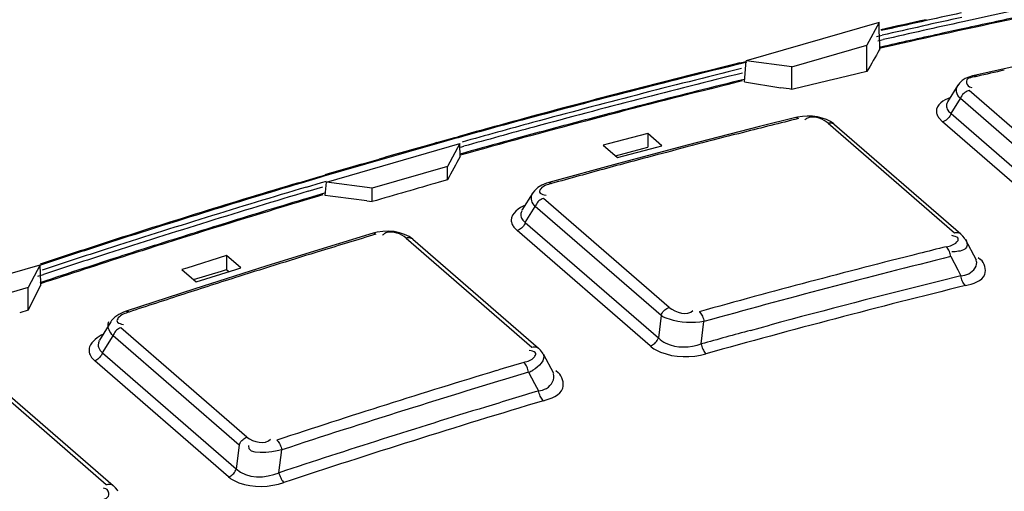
# Model space of a CAD drawing. Header units: inches. Extents: x 0 to 117, y 0 to 83.
# Tile 40 of 59: x 98.403 to 98.983, y 29.695 to 29.972. Entities that reach past the tile are written whole.
import ezdxf

# ---------------------------------------------------------------- set-up
doc = ezdxf.new("R2010")
doc.units = ezdxf.units.IN
doc.header["$LTSCALE"] = 6.431102
doc.header["$MEASUREMENT"] = 0
doc.layers.get('0').update_dxf_attribs({"linetype": 'CONTINUOUS'})

msp = doc.modelspace()

# ---------------------------------------------------------------- linework, layer by layer
at = {"color": 7, "linetype": 'CONTINUOUS'}
for p, q in [((98.90902, 29.97059), (98.8306, 29.94795)), ((98.90902, 29.97059), (98.90181, 29.95714)), ((98.90909, 29.96581), (98.90902, 29.97059)), ((98.90933, 29.95731), (98.90909, 29.96581)), ((98.95644, 29.96637), (98.94643, 29.96418)), ((98.95925, 29.96698), (98.95644, 29.96637)), ((98.90754, 29.96227), (98.91083, 29.96303)), ((98.90814, 29.95967), (98.91144, 29.96042)), ((98.85749, 29.94435), (98.90181, 29.95714)), ((98.90181, 29.94164), (98.90181, 29.95714)), ((98.91229, 29.95654), (98.90906, 29.9558)), ((98.91234, 29.95593), (98.90921, 29.95521)), ((98.82697, 29.94668), (98.83072, 29.9476)), ((98.82969, 29.93566), (98.8306, 29.94795)), ((98.85749, 29.94435), (98.8306, 29.94795)), ((99.0054, 29.9483), (98.96498, 29.93936)), ((98.83085, 29.94708), (98.82711, 29.94617)), ((98.85749, 29.93115), (98.85749, 29.94435)), ((98.90181, 29.94164), (98.89689, 29.9405)), ((98.82969, 29.93566), (98.8511, 29.93214)), ((98.95539, 29.9336), (98.9492, 29.92378)), ((98.95631, 29.9348), (98.9553, 29.93347)), ((99.03587, 29.86655), (98.962, 29.93052)), ((98.9623, 29.93262), (98.96357, 29.93228)), ((98.95136, 29.91691), (98.95688, 29.92569)), ((99.03075, 29.86171), (98.95688, 29.92569)), ((98.76662, 29.92118), (98.7646, 29.92066)), ((98.76853, 29.92167), (98.76662, 29.92118)), ((98.77474, 29.92327), (98.76853, 29.92167)), ((98.74823, 29.91574), (98.73588, 29.91248)), ((98.74196, 29.91475), (98.73992, 29.91421)), ((98.74797, 29.91633), (98.74196, 29.91475)), ((98.75462, 29.91741), (98.74823, 29.91574)), ((98.85981, 29.9145), (98.83856, 29.90919)), ((98.87541, 29.91424), (98.87262, 29.9149)), ((98.94436, 29.91418), (98.94625, 29.91208)), ((98.94983, 29.91833), (98.95136, 29.91691)), ((98.95136, 29.91691), (99.02933, 29.84938)), ((98.83856, 29.90919), (98.79661, 29.89844)), ((98.87905, 29.91118), (98.95342, 29.84678)), ((98.88269, 29.91047), (98.95706, 29.84607)), ((99.02423, 29.84455), (98.94625, 29.91208)), ((98.65043, 29.90037), (98.65886, 29.90273)), ((98.65886, 29.90273), (98.66075, 29.90325)), ((98.66082, 29.90268), (98.65903, 29.90218)), ((98.70654, 29.9053), (98.69431, 29.90197)), ((98.77261, 29.90521), (98.74925, 29.89904)), ((98.77261, 29.90521), (98.77261, 29.89702)), ((98.78101, 29.89794), (98.77261, 29.90521)), ((98.58341, 29.87659), (98.66183, 29.89923)), ((98.64832, 29.89977), (98.65043, 29.90037)), ((98.66183, 29.89923), (98.65462, 29.88578)), ((98.66217, 29.89127), (98.66183, 29.89923)), ((98.66244, 29.89713), (98.66423, 29.89763)), ((98.74925, 29.89904), (98.74632, 29.8983)), ((98.74632, 29.8983), (98.75472, 29.89103)), ((98.75363, 29.89197), (98.76969, 29.89631)), ((98.79661, 29.89844), (98.75466, 29.88732)), ((98.75472, 29.89103), (98.77808, 29.89721)), ((98.76969, 29.89631), (98.77261, 29.89702)), ((98.77808, 29.89721), (98.78101, 29.89794)), ((98.60611, 29.88771), (98.61443, 29.89012)), ((98.66351, 29.89346), (98.6617, 29.89295)), ((98.66857, 29.89487), (98.66351, 29.89346)), ((98.60399, 29.8871), (98.60611, 29.88771)), ((98.65462, 29.88578), (98.6103, 29.87299)), ((98.65462, 29.87784), (98.65462, 29.88578)), ((98.75466, 29.88732), (98.71427, 29.87627)), ((98.56693, 29.87618), (98.57929, 29.87986)), ((98.57946, 29.87928), (98.56831, 29.87597)), ((98.57929, 29.87986), (98.58225, 29.88073)), ((98.58241, 29.88016), (98.57946, 29.87928)), ((98.57148, 29.87366), (98.58032, 29.87628)), ((98.57247, 29.87114), (98.58107, 29.87369)), ((98.58032, 29.87628), (98.58327, 29.87716)), ((98.5825, 29.86866), (98.58341, 29.87659)), ((98.6103, 29.87299), (98.58341, 29.87659)), ((98.6103, 29.86505), (98.6103, 29.87299)), ((98.65462, 29.87784), (98.6497, 29.87644)), ((98.58213, 29.87), (98.57252, 29.86714)), ((98.70492, 29.87023), (98.69851, 29.85995)), ((98.70438, 29.869), (98.70495, 29.87005)), ((98.78531, 29.80275), (98.71118, 29.86695)), ((98.71169, 29.86906), (98.71273, 29.86881)), ((98.60708, 29.86547), (98.6103, 29.86505)), ((98.70045, 29.85276), (98.70633, 29.86219)), ((98.78046, 29.79799), (98.70633, 29.86219)), ((98.69836, 29.85972), (98.69819, 29.85942)), ((98.51908, 29.85088), (98.51678, 29.85017)), ((98.52469, 29.85261), (98.51908, 29.85088)), ((98.6937, 29.85005), (98.69561, 29.848)), ((98.69897, 29.85414), (98.70045, 29.85276)), ((98.70045, 29.85276), (98.77889, 29.78482)), ((98.49838, 29.8437), (98.48865, 29.84063)), ((98.49836, 29.84441), (98.49274, 29.84264)), ((98.50739, 29.84652), (98.49838, 29.8437)), ((98.61083, 29.84641), (98.56858, 29.83357)), ((98.6132, 29.84701), (98.61083, 29.84641)), ((98.61649, 29.8475), (98.6132, 29.84701)), ((98.6264, 29.84677), (98.62319, 29.84739)), ((98.6302, 29.84358), (98.70433, 29.77938)), ((98.77406, 29.78006), (98.69561, 29.848)), ((98.95311, 29.84474), (98.95189, 29.84507)), ((98.49274, 29.84264), (98.49043, 29.84191)), ((98.63411, 29.84294), (98.70824, 29.77874)), ((98.95971, 29.84288), (98.96619, 29.83069)), ((98.52444, 29.83329), (98.50107, 29.82597)), ((98.52444, 29.83329), (98.52444, 29.82516)), ((98.53283, 29.82602), (98.52444, 29.83329)), ((98.56858, 29.83357), (98.54761, 29.82706)), ((98.9512, 29.83269), (98.95533, 29.82491)), ((98.95374, 29.83559), (98.95189, 29.8355)), ((98.96744, 29.83214), (98.96882, 29.83095)), ((98.33621, 29.80523), (98.41463, 29.82787)), ((98.41463, 29.82787), (98.40743, 29.81443)), ((98.41496, 29.81725), (98.41463, 29.82787)), ((98.45545, 29.83073), (98.44317, 29.82675)), ((98.50107, 29.82597), (98.49815, 29.82501)), ((98.54761, 29.82706), (98.50566, 29.81376)), ((98.52991, 29.82507), (98.53283, 29.82602)), ((98.41322, 29.82109), (98.41654, 29.82219)), ((98.49815, 29.82501), (98.50655, 29.81774)), ((98.50496, 29.81911), (98.52151, 29.8242)), ((98.50655, 29.81774), (98.52991, 29.82507)), ((98.52151, 29.8242), (98.52444, 29.82516)), ((98.52444, 29.82516), (98.52603, 29.82378)), ((98.95719, 29.82142), (98.94468, 29.81832)), ((98.95533, 29.82491), (98.95719, 29.82142)), ((98.40743, 29.81443), (98.3631, 29.80163)), ((98.40743, 29.80123), (98.41488, 29.81592)), ((98.40743, 29.80123), (98.40743, 29.81443)), ((98.41781, 29.81841), (98.41446, 29.8173)), ((98.41798, 29.81774), (98.41482, 29.81669)), ((98.50566, 29.81376), (98.4653, 29.80061)), ((98.40743, 29.80123), (98.4025, 29.79957)), ((98.78046, 29.79799), (98.77889, 29.78482)), ((98.45618, 29.79431), (98.44954, 29.78354)), ((98.4546, 29.79306), (98.45513, 29.79439)), ((98.46259, 29.79299), (98.46362, 29.79276)), ((98.8042, 29.78124), (98.80577, 29.79448)), ((98.83323, 29.78925), (98.84457, 29.79232)), ((98.45126, 29.77601), (98.4575, 29.78613)), ((98.53187, 29.72173), (98.4575, 29.78613)), ((98.53646, 29.72641), (98.46209, 29.79082)), ((98.44939, 29.78329), (98.4492, 29.78296)), ((98.44905, 29.77889), (98.44983, 29.77738)), ((98.44983, 29.77738), (98.45126, 29.77601)), ((98.45126, 29.77601), (98.53016, 29.70768)), ((98.70402, 29.77718), (98.70278, 29.77747)), ((98.70948, 29.77752), (98.70824, 29.77874)), ((98.71098, 29.77538), (98.71704, 29.76401)), ((98.44483, 29.77334), (98.44669, 29.77133)), ((98.52559, 29.703), (98.44669, 29.77133)), ((98.37964, 29.7624), (98.4535, 29.69843)), ((98.70241, 29.76464), (98.70592, 29.75807)), ((98.71721, 29.7637), (98.7172, 29.76371)), ((98.71847, 29.76566), (98.71989, 29.76443)), ((98.38381, 29.76185), (98.45768, 29.69788)), ((98.70592, 29.75807), (98.70832, 29.75357)), ((98.53187, 29.72173), (98.53016, 29.70768)), ((98.55532, 29.70541), (98.55697, 29.71888)), ((98.4532, 29.69606), (98.45194, 29.69632)), ((98.45898, 29.69659), (98.45768, 29.69788))]:
    msp.add_line(p, q, dxfattribs=at)
for points in [[(98.96499, 29.93936), (98.96407, 29.93914), (98.96182, 29.93841), (98.95975, 29.93746), (98.9579, 29.93627), (98.95631, 29.9348)], [(98.96499, 29.93936), (98.96538, 29.93939), (98.96578, 29.9393), (98.96619, 29.9391), (98.9666, 29.9388)], [(98.962, 29.93052), (98.96145, 29.93036), (98.96085, 29.93012), (98.9602, 29.92979), (98.95951, 29.92932), (98.95882, 29.92873), (98.9582, 29.92805), (98.95766, 29.92731), (98.95722, 29.92652), (98.95688, 29.92569)], [(98.86376, 29.91519), (98.86096, 29.91476), (98.85981, 29.9145)], [(98.86144, 29.91394), (98.86105, 29.91423), (98.86065, 29.91443), (98.86026, 29.91453), (98.8599, 29.91452), (98.85981, 29.9145)], [(98.87262, 29.9149), (98.86965, 29.91528), (98.86667, 29.91537), (98.86376, 29.91519)], [(98.88225, 29.91085), (98.88027, 29.9122), (98.87797, 29.91334), (98.87541, 29.91424)], [(98.95136, 29.91691), (98.95105, 29.91615), (98.95066, 29.91542), (98.95019, 29.91473), (98.94965, 29.9141), (98.94906, 29.91354), (98.94841, 29.91304), (98.94771, 29.91263), (98.94699, 29.9123), (98.94625, 29.91208)], [(98.88269, 29.91047), (98.88259, 29.91056), (98.88211, 29.91088), (98.88158, 29.91111), (98.881, 29.91127), (98.88038, 29.91133), (98.87972, 29.9113), (98.87905, 29.91118)], [(98.71427, 29.87627), (98.71304, 29.8759), (98.71029, 29.87478), (98.70788, 29.87332), (98.70586, 29.87148), (98.70491, 29.87021)], [(98.71427, 29.87627), (98.71435, 29.87629), (98.71471, 29.87631), (98.71509, 29.87622), (98.7155, 29.87602), (98.71591, 29.87571)], [(98.71118, 29.86695), (98.71047, 29.86671), (98.70978, 29.86637), (98.70912, 29.86595), (98.70851, 29.86546), (98.70794, 29.8649), (98.70743, 29.86429), (98.70699, 29.86362), (98.70662, 29.86292), (98.70633, 29.86219)], [(98.70045, 29.85276), (98.70016, 29.85203), (98.69979, 29.85133), (98.69935, 29.85066), (98.69884, 29.85005), (98.69828, 29.8495), (98.69767, 29.84901), (98.69701, 29.84859), (98.69632, 29.84825), (98.69561, 29.848)], [(98.61247, 29.84585), (98.61208, 29.84615), (98.61169, 29.84635), (98.61132, 29.84645), (98.61097, 29.84644), (98.61083, 29.84641)], [(98.62319, 29.84739), (98.61985, 29.84763), (98.61649, 29.8475)], [(98.63414, 29.84291), (98.632, 29.84447), (98.62936, 29.84579), (98.6264, 29.84677)], [(98.63411, 29.84294), (98.63394, 29.84307), (98.63343, 29.84339), (98.63287, 29.84362), (98.63226, 29.84376), (98.6316, 29.8438), (98.63091, 29.84374), (98.6302, 29.84358)], [(98.95342, 29.84678), (98.95409, 29.8469), (98.95475, 29.84692), (98.95537, 29.84686), (98.95595, 29.84671), (98.95648, 29.84647), (98.95696, 29.84615), (98.95706, 29.84607)], [(98.95978, 29.84274), (98.95928, 29.84359), (98.95835, 29.8448), (98.95724, 29.84591), (98.95706, 29.84607)], [(98.95038, 29.83571), (98.95008, 29.83638), (98.94974, 29.83701), (98.94937, 29.83759), (98.94897, 29.83808), (98.94856, 29.83849)], [(98.9512, 29.83269), (98.95107, 29.83345), (98.95088, 29.83423), (98.95065, 29.83499), (98.95038, 29.83571)], [(98.95983, 29.81562), (98.95942, 29.81602), (98.95903, 29.8165), (98.95867, 29.81706), (98.95833, 29.81769), (98.95802, 29.81836), (98.95775, 29.81908), (98.95752, 29.81984), (98.95733, 29.82063), (98.95719, 29.82142)], [(98.78046, 29.79799), (98.78075, 29.79872), (98.78112, 29.79942), (98.78156, 29.80009), (98.78207, 29.8007), (98.78264, 29.80126), (98.78325, 29.80175), (98.78391, 29.80217), (98.7846, 29.80251), (98.78531, 29.80275)], [(98.4653, 29.80061), (98.4636, 29.79999), (98.4609, 29.79866), (98.45858, 29.79702), (98.45669, 29.79503), (98.45616, 29.79427)], [(98.4653, 29.80061), (98.46542, 29.80065), (98.46576, 29.80066), (98.46614, 29.80056), (98.46654, 29.80036), (98.46695, 29.80006)], [(98.80303, 29.80026), (98.80342, 29.79988), (98.80381, 29.7994), (98.80419, 29.79884), (98.80454, 29.79823), (98.80485, 29.79757), (98.80514, 29.79685), (98.8054, 29.79608), (98.80561, 29.79528), (98.80577, 29.79448)], [(98.46209, 29.79082), (98.46141, 29.79055), (98.46076, 29.7902), (98.46014, 29.78977), (98.45956, 29.78929), (98.45903, 29.78874), (98.45855, 29.78815), (98.45813, 29.78751), (98.45778, 29.78683), (98.4575, 29.78613)], [(98.70433, 29.77938), (98.70504, 29.77954), (98.70573, 29.7796), (98.70639, 29.77956), (98.707, 29.77942), (98.70756, 29.77919), (98.70807, 29.77888), (98.70824, 29.77874)], [(98.77406, 29.78006), (98.77476, 29.78031), (98.77545, 29.78065), (98.77611, 29.78107), (98.77672, 29.78156), (98.77728, 29.78212), (98.77779, 29.78273), (98.77824, 29.78339), (98.77861, 29.7841), (98.77889, 29.78482)], [(98.8042, 29.78124), (98.80435, 29.78047), (98.80455, 29.7797), (98.8048, 29.77895), (98.80508, 29.77824), (98.8054, 29.77757), (98.80574, 29.77695), (98.80612, 29.77638), (98.80652, 29.77588), (98.80694, 29.77547)], [(98.45126, 29.77601), (98.45099, 29.77531), (98.45064, 29.77463), (98.45022, 29.77399), (98.44974, 29.7734), (98.44921, 29.77286), (98.44864, 29.77237), (98.44801, 29.77195), (98.44736, 29.7716), (98.44669, 29.77133)], [(98.71096, 29.7754), (98.71057, 29.77608), (98.70948, 29.77752)], [(98.70116, 29.7683), (98.7008, 29.76893), (98.70041, 29.7695), (98.70001, 29.77), (98.6996, 29.7704)], [(98.70241, 29.76464), (98.70224, 29.7654), (98.70203, 29.76617), (98.70177, 29.76692), (98.70148, 29.76764), (98.70116, 29.7683)], [(98.71113, 29.74781), (98.71072, 29.74821), (98.71033, 29.74869), (98.70995, 29.74925), (98.70959, 29.74987), (98.70927, 29.75054), (98.70897, 29.75125), (98.70871, 29.75201), (98.70849, 29.75278), (98.70832, 29.75357)], [(98.53187, 29.72173), (98.53215, 29.72242), (98.5325, 29.7231), (98.53292, 29.72374), (98.5334, 29.72434), (98.53393, 29.72488), (98.53451, 29.72537), (98.53513, 29.72579), (98.53578, 29.72614), (98.53646, 29.72641)], [(98.55407, 29.72461), (98.55446, 29.72422), (98.55486, 29.72375), (98.55524, 29.7232), (98.55561, 29.72259), (98.55594, 29.72193), (98.55625, 29.72122), (98.55654, 29.72045), (98.55678, 29.71967), (98.55697, 29.71888)], [(98.52559, 29.703), (98.52626, 29.70327), (98.52691, 29.70362), (98.52753, 29.70405), (98.52811, 29.70453), (98.52864, 29.70507), (98.52912, 29.70567), (98.52953, 29.70631), (98.52988, 29.70698), (98.53016, 29.70768)], [(98.55532, 29.70541), (98.55551, 29.70465), (98.55575, 29.70389), (98.55602, 29.70315), (98.55632, 29.70244), (98.55666, 29.70178), (98.55702, 29.70116), (98.55742, 29.70059), (98.55782, 29.7001), (98.55824, 29.69969)], [(98.4535, 29.69843), (98.45405, 29.69859), (98.45466, 29.6987), (98.4553, 29.69874), (98.45599, 29.69867), (98.45668, 29.69848), (98.45731, 29.69816), (98.45768, 29.69788)], [(98.46041, 29.69453), (98.46009, 29.6951), (98.45898, 29.69659)]]:
    msp.add_lwpolyline(points, dxfattribs=at)
for centre, radius, start, end in [((100.06411, 24.92204), 5.16855, 101.53838, 102.35402), ((100.03666, 24.98894), 5.10319, 102.44828, 102.75373), ((100.03656, 24.99571), 5.09605, 102.22732, 102.76936), ((100.0731, 24.87799), 5.21617, 102.34682, 102.87476), ((100.07628, 24.86625), 5.22566, 102.35348, 102.87991), ((100.03646, 25.01847), 5.06381, 101.93942, 102.82597), ((100.03479, 25.0222), 5.06041, 101.88371, 102.27126), ((100.04395, 24.98033), 5.10326, 102.41919, 102.81193), ((104.55852, 26.67995), 6.5297, 149.901361, 150.03195), ((98.74665, 29.95405), 0.16271, 0.04152, 1.14609), ((100.06934, 24.85236), 5.24363, 103.70531, 105.09392), ((100.07132, 24.84999), 5.24586, 103.72015, 105.10808), ((100.11126, 24.71913), 5.37956, 103.80276, 105.15576), ((100.10577, 24.88366), 5.1819, 102.51617, 102.6995), ((100.1124, 24.71594), 5.38024, 103.8063, 105.15863), ((100.06526, 24.89312), 5.19243, 103.78016, 104.62047), ((100.06997, 24.87054), 5.2161, 103.75845, 104.3777), ((100.06838, 24.91625), 5.15902, 103.12503, 103.57476), ((98.77684, 29.43493), 0.50273, 80.76885, 81.50541), ((100.07981, 24.83206), 5.25581, 104.49175, 104.67907), ((100.08861, 24.78016), 5.31836, 105.09185, 105.57377), ((100.09063, 24.77774), 5.32065, 105.10601, 105.58858), ((100.08753, 24.80277), 5.28611, 104.76969, 105.14415), ((100.10752, 24.87754), 5.18826, 103.89692, 104.08088), ((98.86879, 29.91), 0.00471, 129.12659, 139.35629), ((100.08573, 24.8126), 5.2755, 104.82523, 105.65669), ((100.13215, 24.64121), 5.46023, 105.15359, 105.60586), ((100.13296, 24.6393), 5.45959, 105.15654, 105.60581), ((100.11633, 24.84244), 5.22445, 104.08088, 104.26373), ((100.10573, 24.72387), 5.37659, 105.60916, 106.45869), ((100.09752, 24.76598), 5.32423, 105.28095, 105.56832), ((100.12957, 24.79048), 5.27807, 104.26401, 104.80797), ((100.10106, 24.73563), 5.36459, 105.71204, 106.08838), ((105.40861, 26.23776), 7.67245, 151.560382, 151.677408), ((100.13626, 24.76508), 5.30433, 104.80776, 105.16944), ((100.11064, 24.70251), 5.39907, 106.20389, 106.44435), ((100.14415, 24.73596), 5.3345, 105.16934, 105.3494), ((100.15019, 24.71395), 5.35732, 105.3494, 105.52885), ((100.1321, 24.63103), 5.4737, 106.61527, 107.87209), ((100.13397, 24.62922), 5.47537, 106.61531, 107.8848), ((100.17911, 24.48033), 5.62782, 106.59813, 107.85603), ((100.12505, 24.70098), 5.38165, 105.91108, 106.34774), ((100.17995, 24.47832), 5.6273, 106.59818, 107.85779), ((100.1231, 24.67954), 5.41371, 106.54723, 107.36449), ((100.13078, 24.65118), 5.44375, 106.63337, 107.15951), ((97.49618, 21.39955), 8.53849, 82.524366, 82.690694), ((100.1415, 24.61642), 5.48013, 107.24596, 107.44777), ((100.18054, 24.60999), 5.46563, 106.67217, 106.84924), ((98.62029, 29.8418), 0.00523, 131.34066, 140.94027), ((100.1533, 24.56473), 5.5433, 107.87037, 108.28033), ((100.15535, 24.56238), 5.54555, 107.88303, 108.29286), ((100.15279, 24.58079), 5.51751, 107.68677, 107.91636), ((100.15942, 24.56258), 5.53618, 107.56526, 107.76777), ((100.14788, 24.59616), 5.50137, 107.53444, 107.68673), ((100.1823, 24.60418), 5.4717, 106.84924, 107.02628), ((100.21369, 24.72623), 5.26647, 103.89978, 104.08097), ((100.20261, 24.40679), 5.70503, 107.85414, 108.25308), ((100.20422, 24.40236), 5.70704, 107.85589, 108.25471), ((100.14426, 24.60956), 5.48682, 107.76673, 108.33809), ((100.18908, 24.5822), 5.4947, 107.02671, 107.55654), ((100.22033, 24.70066), 5.29288, 104.08334, 105.53188), ((100.222, 24.6992), 5.28844, 103.90409, 105.53319), ((100.16311, 24.54901), 5.55092, 108.05003, 108.32557), ((100.20298, 24.53813), 5.54091, 107.55616, 107.90721), ((98.3289, 29.81552), 0.08608, 0.02771, 1.14994), ((100.22106, 24.70154), 5.2673, 103.85385, 105.57335), ((100.21557, 24.71831), 5.25597, 103.99274, 105.12031), ((100.2008, 24.54484), 5.53385, 107.90712, 108.0831), ((100.19754, 24.55483), 5.52335, 108.0831, 108.25957), ((100.23359, 24.65137), 5.3253, 105.24602, 105.57006), ((100.26052, 24.55815), 5.44096, 106.67141, 106.8493), ((100.28487, 24.47881), 5.52396, 106.85251, 108.25975), ((100.28432, 24.4833), 5.51317, 106.67441, 108.25893), ((98.69384, 29.78632), 0.02331, 291.56478, 298.49111), ((100.26501, 24.54234), 5.43876, 106.63184, 106.976), ((100.2832, 24.48625), 5.4914, 106.63526, 108.30766), ((100.2853, 24.47661), 5.50756, 106.9782, 108.30703)]:
    msp.add_arc(centre, radius, start, end, dxfattribs=at)
for points, knots in [([(98.96659, 29.93879), (98.9644, 29.93827), (98.95867, 29.93804), (98.96105, 29.93302), (98.9623, 29.93262)], [0, 0, 0, 0, 0.632571, 1, 1, 1, 1]), ([(98.95688, 29.92569), (98.95585, 29.9268), (98.95406, 29.92925), (98.9547, 29.93237), (98.95543, 29.93343)], [0, 0, 0, 0, 0.541477, 1, 1, 1, 1]), ([(98.9492, 29.92354), (98.94876, 29.92275), (98.94834, 29.9208), (98.94923, 29.91905), (98.94983, 29.91833)], [0, 0, 0, 0, 0.489486, 1, 1, 1, 1]), ([(98.86785, 29.91463), (98.86748, 29.91455), (98.86676, 29.9143), (98.86611, 29.9139), (98.86582, 29.91366)], [0, 0, 0, 0, 0.500916, 1, 1, 1, 1]), ([(98.94275, 29.91818), (98.94278, 29.91749), (98.94315, 29.91605), (98.94391, 29.9148), (98.94436, 29.91418)], [0, 0, 0, 0, 0.474145, 1, 1, 1, 1]), ([(98.7159, 29.87571), (98.71366, 29.87505), (98.7105, 29.87454), (98.70817, 29.87008), (98.71066, 29.86935), (98.71169, 29.86906)], [0, 0, 0, 0, 0.57301, 0.737643, 1, 1, 1, 1]), ([(98.70633, 29.86219), (98.70542, 29.86316), (98.70391, 29.86525), (98.70395, 29.86795), (98.70438, 29.869)], [0, 0, 0, 0, 0.539406, 1, 1, 1, 1]), ([(98.69835, 29.85936), (98.69796, 29.85853), (98.69759, 29.85662), (98.69841, 29.85486), (98.69897, 29.85414)], [0, 0, 0, 0, 0.499684, 1, 1, 1, 1]), ([(98.6922, 29.85409), (98.69222, 29.85339), (98.69252, 29.85194), (98.69326, 29.85066), (98.6937, 29.85005)], [0, 0, 0, 0, 0.479142, 1, 1, 1, 1]), ([(98.61884, 29.84682), (98.61848, 29.84671), (98.61776, 29.84642), (98.61712, 29.84598), (98.61683, 29.84573)], [0, 0, 0, 0, 0.49702, 1, 1, 1, 1]), ([(98.94855, 29.83849), (98.95078, 29.83907), (98.95381, 29.83945), (98.95644, 29.84361), (98.95408, 29.84443), (98.95311, 29.84474)], [0, 0, 0, 0, 0.579783, 0.744691, 1, 1, 1, 1]), ([(98.95993, 29.84272), (98.96077, 29.8415), (98.96169, 29.83647), (98.95618, 29.83578), (98.95374, 29.83559)], [0, 0, 0, 0, 0.376545, 1, 1, 1, 1]), ([(98.95719, 29.82142), (98.95877, 29.82168), (98.96318, 29.82211), (98.96741, 29.82763), (98.96621, 29.83033)], [0, 0, 0, 0, 0.35127, 1, 1, 1, 1]), ([(98.95982, 29.81562), (98.96409, 29.81667), (98.9739, 29.81913), (98.97112, 29.82895), (98.96882, 29.83095)], [0, 0, 0, 0, 0.590455, 1, 1, 1, 1]), ([(98.46695, 29.80006), (98.46467, 29.79927), (98.46157, 29.79855), (98.45908, 29.79402), (98.46157, 29.79325), (98.46259, 29.79299)], [0, 0, 0, 0, 0.577761, 0.747816, 1, 1, 1, 1]), ([(98.80577, 29.79448), (98.79907, 29.79326), (98.79007, 29.79385), (98.78194, 29.79698), (98.78046, 29.79799)], [0, 0, 0, 0, 0.791836, 1, 1, 1, 1]), ([(98.4575, 29.78613), (98.45658, 29.78712), (98.45511, 29.78923), (98.4544, 29.79187), (98.4546, 29.79306)], [0, 0, 0, 0, 0.528443, 1, 1, 1, 1]), ([(98.4437, 29.77948), (98.44337, 29.77849), (98.4432, 29.77623), (98.44419, 29.77423), (98.44483, 29.77334)], [0, 0, 0, 0, 0.487718, 1, 1, 1, 1]), ([(98.44937, 29.78293), (98.44907, 29.78229), (98.44868, 29.78093), (98.44884, 29.77952), (98.44905, 29.77889)], [0, 0, 0, 0, 0.515583, 1, 1, 1, 1]), ([(98.77406, 29.78006), (98.77585, 29.77851), (98.78596, 29.77308), (98.79834, 29.77307), (98.80694, 29.77547)], [0, 0, 0, 0, 0.209951, 1, 1, 1, 1]), ([(98.77889, 29.78482), (98.78017, 29.78354), (98.78761, 29.77862), (98.79765, 29.77891), (98.8042, 29.78125)], [0, 0, 0, 0, 0.206544, 1, 1, 1, 1]), ([(98.6996, 29.7704), (98.70184, 29.77111), (98.70489, 29.77173), (98.70737, 29.77608), (98.705, 29.7769), (98.70402, 29.77718)], [0, 0, 0, 0, 0.578853, 0.748689, 1, 1, 1, 1]), ([(98.70832, 29.75357), (98.70992, 29.75394), (98.71456, 29.75478), (98.71838, 29.76081), (98.71706, 29.76369)], [0, 0, 0, 0, 0.341839, 1, 1, 1, 1]), ([(98.71113, 29.74781), (98.71547, 29.74911), (98.72517, 29.75233), (98.7223, 29.76234), (98.71989, 29.76443)], [0, 0, 0, 0, 0.586978, 1, 1, 1, 1]), ([(98.52559, 29.703), (98.52736, 29.70147), (98.53749, 29.69622), (98.54984, 29.69691), (98.55824, 29.69969)], [0, 0, 0, 0, 0.209416, 1, 1, 1, 1]), ([(98.44892, 29.68877), (98.45117, 29.68959), (98.45674, 29.69034), (98.45453, 29.69572), (98.4532, 29.69606)], [0, 0, 0, 0, 0.636346, 1, 1, 1, 1])]:
    msp.add_open_spline(points, degree=3, knots=knots, dxfattribs=at)
for points in [[(98.95073, 29.92624), (98.94719, 29.92491), (98.94259, 29.92196), (98.94275, 29.91818)], [(98.87905, 29.91118), (98.87604, 29.91367), (98.87164, 29.91555), (98.86785, 29.91463)], [(98.70064, 29.86301), (98.69686, 29.86145), (98.69213, 29.85818), (98.6922, 29.85409)], [(98.6302, 29.84358), (98.62716, 29.84608), (98.62262, 29.84794), (98.61884, 29.84682)], [(98.78531, 29.80275), (98.78893, 29.79977), (98.79626, 29.79747), (98.79928, 29.80105)], [(98.45188, 29.78701), (98.44853, 29.78543), (98.44486, 29.783), (98.4437, 29.77948)], [(98.711, 29.77537), (98.7128, 29.77207), (98.70827, 29.76763), (98.70496, 29.76584)], [(98.55697, 29.71888), (98.55062, 29.71747), (98.53592, 29.71521), (98.53762, 29.72149)], [(98.53646, 29.72641), (98.54003, 29.72347), (98.54748, 29.72161), (98.55029, 29.72528)], [(98.53016, 29.70768), (98.53608, 29.70169), (98.54758, 29.7021), (98.55533, 29.70541)]]:
    msp.add_open_spline(points, degree=3, dxfattribs=at)

doc.saveas('drawing.dxf')
